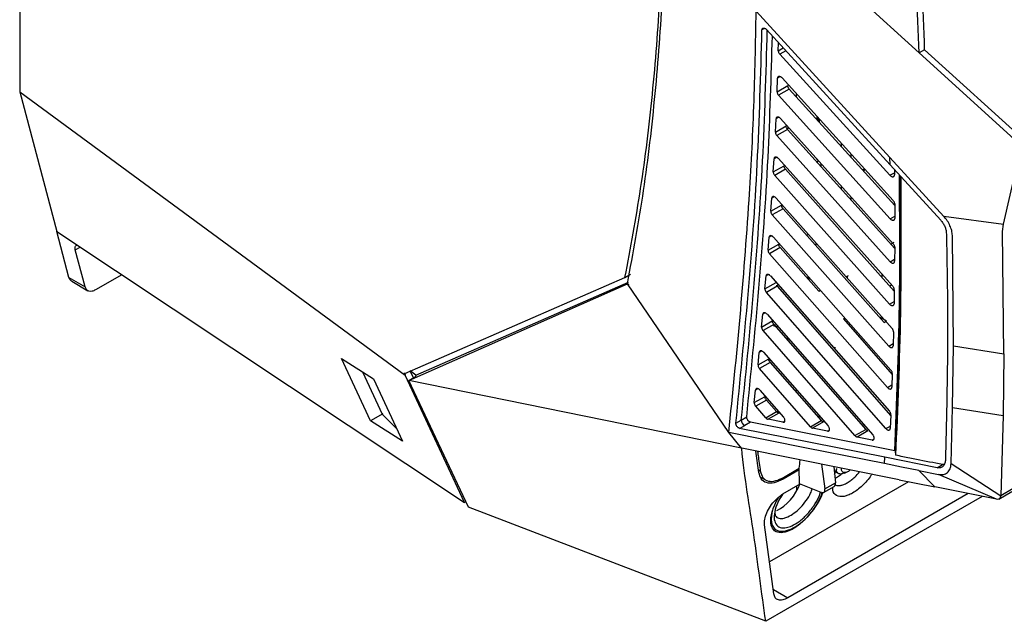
# Model space of a CAD drawing. Extents: x 106 to 315, y 19 to 260.
# Tile 76 of 132: x 116 to 153, y 187 to 210. Entities that reach past the tile are written whole.
import ezdxf

# ---------------------------------------------------------------- set-up
doc = ezdxf.new("R2010")
doc.units = 0
doc.layers.get('0').update_dxf_attribs({"linetype": 'CONTINUOUS'})

msp = doc.modelspace()

# ---------------------------------------------------------------- linework, layer by layer
at = {"color": 7, "linetype": 'CONTINUOUS'}
for p, q in [((116.034, 226.418), (115.989, 206.963)), ((149.776, 208.425), (144.642, 213.086)), ((148.673, 204.505), (143.652, 209.988)), ((144.037, 209.301), (148.677, 204.229)), ((144.481, 208.502), (144.487, 208.809)), ((148.673, 203.831), (144.535, 208.375)), ((149.978, 208.542), (149.776, 208.425)), ((153.62, 204.935), (149.776, 208.425)), ((153.822, 205.051), (149.978, 208.542)), ((144.435, 206.965), (144.452, 207.475)), ((144.621, 207.486), (148.8, 202.881)), ((144.435, 206.965), (144.839, 207.198)), ((115.989, 206.963), (130.462, 196.328)), ((115.989, 206.963), (117.383, 201.718)), ((144.894, 207.069), (144.49, 206.836)), ((148.686, 202.198), (144.49, 206.836)), ((144.894, 207.069), (148.854, 202.695)), ((145.166, 206.769), (145.166, 206.886)), ((145.931, 206.042), (145.931, 205.923)), ((145.952, 206.02), (145.951, 205.901)), ((145.972, 205.998), (145.972, 205.879)), ((144.372, 205.45), (144.395, 205.953)), ((144.372, 205.45), (144.776, 205.683)), ((144.562, 205.962), (148.8, 201.262)), ((144.842, 205.653), (144.842, 205.578)), ((146.02, 205.944), (146.02, 205.825)), ((144.831, 205.553), (144.427, 205.32)), ((148.682, 200.587), (144.427, 205.32)), ((144.831, 205.553), (148.853, 201.08)), ((146.84, 205.041), (146.84, 204.919)), ((152.935, 201.991), (153.62, 204.935)), ((147.214, 204.507), (147.214, 204.629)), ((150.7, 202.29), (148.673, 204.505)), ((148.677, 204.229), (148.673, 204.505)), ((144.294, 203.955), (144.321, 204.452)), ((144.294, 203.955), (144.697, 204.188)), ((144.488, 204.459), (148.785, 199.664)), ((145.924, 204.337), (145.993, 204.376)), ((145.931, 204.445), (145.931, 204.411)), ((145.951, 204.422), (145.951, 204.399)), ((146.08, 204.279), (146.08, 204.163)), ((148.677, 204.229), (150.58, 202.147)), ((144.752, 204.057), (144.348, 203.824)), ((148.662, 198.995), (144.348, 203.824)), ((144.752, 204.057), (148.837, 199.485)), ((147.642, 204.033), (147.716, 204.076)), ((147.656, 204.018), (147.73, 204.061)), ((147.67, 204.003), (147.744, 204.045)), ((148.841, 204.05), (148.844, 203.851)), ((146.84, 203.437), (146.84, 203.319)), ((147.213, 202.904), (147.213, 203.022)), ((144.201, 202.478), (144.233, 202.969)), ((144.201, 202.478), (144.605, 202.711)), ((144.399, 202.975), (148.755, 198.083)), ((148.854, 202.758), (148.856, 202.215)), ((144.659, 202.578), (144.255, 202.345)), ((148.628, 197.421), (144.255, 202.345)), ((144.659, 202.578), (148.455, 198.31)), ((150.7, 202.291), (152.935, 201.991)), ((152.905, 201.727), (152.935, 201.991)), ((117.383, 201.718), (132.698, 191.548)), ((117.84, 199.999), (117.383, 201.718)), ((151.057, 197.433), (151.019, 201.571)), ((152.954, 197.128), (152.905, 201.727)), ((144.096, 201.017), (144.132, 201.502)), ((144.096, 201.017), (144.499, 201.25)), ((144.298, 201.507), (148.712, 196.52)), ((148.816, 201.302), (148.709, 201.24)), ((118.446, 199.648), (118.078, 201.031)), ((144.553, 201.116), (144.15, 200.883)), ((148.582, 195.863), (144.15, 200.883)), ((144.553, 201.116), (146.009, 199.48)), ((148.854, 201.137), (148.85, 200.602)), ((119.823, 200.098), (118.836, 199.527)), ((138.723, 199.996), (138.925, 200.113)), ((148.374, 200.123), (148.373, 200.003)), ((117.84, 199.999), (118.446, 199.648)), ((117.943, 199.852), (118.551, 199.499)), ((130.45, 196.385), (138.723, 199.996)), ((130.604, 196.132), (138.814, 199.76)), ((130.869, 196.327), (138.854, 199.815)), ((142.622, 194.174), (138.814, 199.76)), ((138.832, 199.733), (138.876, 199.759)), ((143.98, 199.57), (144.02, 200.051)), ((144.184, 200.054), (148.656, 194.973)), ((144.418, 199.691), (144.475, 199.724)), ((145.706, 199.916), (145.539, 200.008)), ((147.103, 200.057), (147.033, 200.017)), ((147.082, 199.962), (147.082, 200.045)), ((148.665, 199.677), (148.736, 199.718)), ((148.666, 199.676), (148.737, 199.717)), ((144.437, 199.668), (144.034, 199.435)), ((148.522, 194.321), (144.034, 199.435)), ((144.437, 199.668), (144.418, 199.691)), ((144.437, 199.668), (148.706, 194.804)), ((146.009, 199.48), (146.064, 199.512)), ((148.838, 199.537), (148.829, 199.008)), ((143.854, 198.135), (143.897, 198.612)), ((144.061, 198.614), (148.029, 194.088)), ((143.854, 198.135), (144.257, 198.368)), ((144.311, 198.232), (143.908, 197.999)), ((144.311, 198.232), (147.763, 194.293)), ((146.927, 198.442), (146.982, 198.474)), ((146.927, 198.442), (148.763, 196.349)), ((148.545, 198.362), (148.28, 198.507)), ((148.455, 198.31), (148.545, 198.362)), ((147.359, 194.06), (143.908, 197.999)), ((148.808, 197.956), (148.795, 197.432)), ((144.839, 197.727), (144.839, 197.629)), ((143.72, 196.71), (143.766, 197.184)), ((143.929, 197.186), (146.354, 194.42)), ((146.567, 197.347), (146.617, 197.376)), ((151.029, 195.117), (151.057, 197.433)), ((151.057, 197.433), (152.954, 197.128)), ((152.954, 197.128), (152.926, 194.812)), ((128.082, 196.95), (129.279, 196.186)), ((129.17, 194.607), (128.082, 196.95)), ((143.72, 196.71), (144.123, 196.943)), ((144.176, 196.806), (143.773, 196.574)), ((144.202, 196.875), (144.149, 196.844)), ((144.176, 196.806), (146.088, 194.626)), ((128.864, 196.451), (129.602, 194.868)), ((130.452, 196.378), (130.411, 196.401)), ((130.45, 196.385), (130.462, 196.328)), ((130.869, 196.327), (130.656, 196.484)), ((130.775, 196.23), (130.656, 196.484)), ((145.685, 194.393), (143.773, 196.574)), ((148.764, 196.391), (148.747, 195.873)), ((129.279, 196.186), (130.37, 193.844)), ((132.698, 191.548), (130.462, 196.328)), ((130.604, 196.132), (130.885, 196.294)), ((143.105, 193.58), (130.604, 196.132)), ((132.843, 191.37), (130.604, 196.132)), ((130.885, 196.293), (130.869, 196.327)), ((144.839, 196.148), (144.839, 196.122)), ((143.579, 195.295), (143.627, 195.766)), ((143.79, 195.767), (144.679, 194.753)), ((145.162, 195.73), (145.162, 195.78)), ((143.579, 195.295), (143.982, 195.527)), ((144.035, 195.39), (143.632, 195.158)), ((144.035, 195.39), (144.413, 194.959)), ((144.011, 194.726), (143.632, 195.158)), ((144.011, 194.726), (144.413, 194.959)), ((144.501, 194.902), (144.098, 194.67)), ((144.455, 195.008), (144.441, 194.932)), ((150.971, 193.006), (151.029, 195.117)), ((151.029, 195.117), (152.926, 194.812)), ((129.631, 194.874), (129.17, 194.607)), ((130.37, 193.844), (129.17, 194.607)), ((130.149, 194.318), (129.602, 194.868)), ((142.889, 194.524), (143.091, 194.641)), ((143.091, 194.641), (143.294, 194.758)), ((143.435, 194.564), (143.219, 194.44)), ((148.855, 193.483), (143.435, 194.564)), ((144.656, 194.558), (144.098, 194.67)), ((145.685, 194.393), (146.088, 194.626)), ((146.175, 194.569), (145.772, 194.336)), ((145.949, 194.784), (146.058, 194.757)), ((148.708, 194.843), (148.687, 194.33)), ((152.926, 194.812), (152.835, 191.801)), ((143.105, 193.58), (142.622, 194.174)), ((143.029, 194.33), (143.219, 194.44)), ((148.48, 193.244), (143.029, 194.33)), ((146.33, 194.225), (145.772, 194.336)), ((147.359, 194.06), (147.763, 194.293)), ((147.85, 194.236), (147.447, 194.003)), ((147.699, 194.465), (147.642, 194.432)), ((148.005, 193.892), (147.447, 194.003)), ((149.015, 192.399), (143.106, 193.58)), ((143.753, 192.676), (143.64, 193.473)), ((148.855, 193.483), (148.87, 193.48)), ((148.869, 193.48), (148.886, 193.32)), ((148.468, 193.006), (148.48, 193.244)), ((150.444, 192.852), (148.48, 193.244)), ((145.27, 192.777), (144.66, 192.425)), ((144.678, 192.488), (145.269, 192.83)), ((145.278, 192.251), (145.269, 192.83)), ((146.102, 192.981), (146.227, 192.055)), ((146.567, 192.888), (146.63, 192.287)), ((146.632, 192.699), (146.773, 192.618)), ((149.757, 192.748), (150.504, 192.599)), ((150.366, 192.129), (149.757, 192.748)), ((150.444, 192.852), (150.646, 192.969)), ((150.714, 192.971), (150.646, 192.969)), ((150.971, 193.006), (152.835, 191.801)), ((143.817, 192.502), (144.006, 192.393)), ((149.372, 192.328), (144.154, 189.316)), ((149.015, 192.399), (150.366, 192.129)), ((152.679, 191.667), (150.504, 192.599)), ((144.654, 191.866), (145.304, 192.241)), ((145.178, 191.987), (145.178, 192.168)), ((146.094, 191.922), (145.278, 192.251)), ((146.184, 191.923), (146.583, 192.153)), ((146.227, 192.055), (146.63, 192.287)), ((152.679, 191.667), (150.366, 192.129)), ((152.764, 191.674), (153.248, 191.954)), ((153.306, 192.074), (152.835, 191.801)), ((132.746, 191.576), (132.698, 191.548)), ((152.134, 191.776), (144.01, 187.086)), ((151.618, 191.879), (144.841, 187.967)), ((144.01, 187.086), (132.843, 191.37)), ((144.319, 188.111), (143.962, 190.709)), ((144.395, 190.519), (144.404, 190.514))]:
    msp.add_line(p, q, dxfattribs=at)
at = {"color": 8, "linetype": 'CONTINUOUS'}
for p, q in [((143.973, 209.348), (143.868, 209.287)), ((144.481, 208.502), (144.669, 208.611)), ((144.764, 208.507), (144.535, 208.375)), ((144.554, 207.534), (144.452, 207.475)), ((144.495, 206.011), (144.395, 205.953)), ((144.42, 204.508), (144.321, 204.452)), ((148.673, 203.831), (148.843, 203.929)), ((144.33, 203.025), (144.233, 202.969)), ((148.686, 202.198), (148.855, 202.296)), ((144.228, 201.558), (144.132, 201.502)), ((118.078, 201.031), (118.259, 201.136)), ((148.682, 200.587), (148.85, 200.684)), ((144.114, 200.105), (144.02, 200.051)), ((143.98, 199.57), (144.398, 199.811)), ((148.662, 198.995), (148.831, 199.092)), ((143.99, 198.665), (143.897, 198.612)), ((144.819, 197.717), (144.839, 197.729)), ((148.628, 197.421), (148.797, 197.518)), ((143.857, 197.237), (143.766, 197.184)), ((143.717, 195.818), (143.627, 195.766)), ((148.582, 195.863), (148.75, 195.96)), ((144.656, 194.558), (144.699, 194.583)), ((146.33, 194.225), (146.373, 194.25)), ((148.522, 194.321), (148.69, 194.418)), ((148.005, 193.892), (148.045, 193.915)), ((143.74, 192.767), (143.806, 192.729)), ((144.296, 188.282), (144.841, 187.967))]:
    msp.add_line(p, q, dxfattribs=at)
at = {"color": 7, "linetype": 'CONTINUOUS', "flags": 128}
for points in [[(145.62, 201.614), (145.568, 201.589), (145.549, 201.578)], [(145.889, 201.202), (145.892, 201.214), (145.909, 201.282)], [(145.89, 201.2), (145.894, 201.213), (145.911, 201.279)], [(144.839, 197.702), (144.834, 197.707), (144.819, 197.717)], [(148.468, 193.006), (145.545, 193.59), (142.622, 194.174)], [(149.757, 192.748), (149.113, 192.877), (148.468, 193.006)]]:
    msp.add_lwpolyline(points, dxfattribs=at)
at = {"color": 7, "linetype": 'CONTINUOUS'}
for centre, radius, start, end in [((146.649, 197.334), 0.0524, 126.5607, 214.7784), ((143.295, 194.629), 0.204, 176.6414, 248.1882)]:
    msp.add_arc(centre, radius, start, end, dxfattribs=at)
for centre, major_axis, ratio, start_param, end_param in [((144.625, 192.033), (0.622, 0.793), 0.482523, 3.885448, 5.314503), ((146.067, 192.119), (-0.118, 0.196), 0.570312, 2.493544, 4.064341), ((146.471, 192.352), (-0.111, 0.2), 0.584183, 3.152633, 4.085903), ((145.232, 191.645), (0.867, 1.104), 0.482523, 1.84277, 3.885448), ((145.232, 191.645), (0.867, 1.104), 0.482523, 3.885448, 5.303946)]:
    msp.add_ellipse(centre, major_axis=major_axis, ratio=ratio, start_param=start_param, end_param=end_param, dxfattribs=at)
for points, knots in [([(149.776, 208.425), (149.713, 210.008), (149.585, 213.175), (149.263, 216.435), (149.102, 218.065)], [0, 0, 0, 0, 0.49999, 1, 1, 1, 1]), ([(149.978, 208.542), (149.915, 210.125), (149.787, 213.291), (149.465, 216.551), (149.304, 218.181)], [0, 0, 0, 0, 0.49999, 1, 1, 1, 1]), ([(153.822, 205.051), (153.718, 207.068), (153.508, 211.1), (153.068, 215.24), (152.848, 217.31)], [0, 0, 0, 0, 0.500001, 1, 1, 1, 1]), ([(138.814, 199.76), (139.028, 200.918), (139.458, 203.235), (139.881, 206.885), (140.164, 210.635), (140.225, 213.22), (140.255, 214.513)], [0, 0, 0, 0, 0.249996, 0.500005, 0.749996, 1, 1, 1, 1]), ([(138.723, 199.996), (138.93, 201.101), (139.349, 203.332), (139.776, 206.874), (140.073, 210.588), (140.144, 213.175), (140.179, 214.484)], [0, 0, 0, 0, 0.242898, 0.490219, 0.741918, 1, 1, 1, 1]), ([(142.622, 194.174), (142.769, 195.615), (143.061, 198.498), (143.376, 202.579), (143.585, 206.403), (143.629, 208.793), (143.652, 209.988)], [0, 0, 0, 0, 0.279995, 0.559993, 0.780009, 1, 1, 1, 1]), ([(143.868, 209.287), (143.869, 209.297), (143.871, 209.315), (143.882, 209.337), (143.901, 209.352), (143.925, 209.359), (143.953, 209.356), (143.982, 209.346), (144.011, 209.327), (144.029, 209.31), (144.037, 209.301)], [0, 0, 0, 0, 0.118887, 0.24148, 0.367856, 0.498095, 0.624903, 0.74975, 0.874906, 1, 1, 1, 1]), ([(142.889, 194.524), (143.048, 196.129), (143.366, 199.339), (143.727, 204.24), (143.821, 207.605), (143.868, 209.287)], [0, 0, 0, 0, 0.333168, 0.666497, 1, 1, 1, 1]), ([(143.294, 194.758), (143.453, 196.364), (143.771, 199.575), (144.124, 204.324), (144.215, 207.533), (144.258, 209.06)], [0, 0, 0, 0, 0.34389, 0.687788, 1, 1, 1, 1]), ([(144.481, 208.502), (144.481, 208.493), (144.482, 208.474), (144.492, 208.442), (144.509, 208.407), (144.526, 208.386), (144.535, 208.375)], [0, 0, 0, 0, 0.2243, 0.4618, 0.720349, 1, 1, 1, 1]), ([(144.621, 207.486), (144.613, 207.494), (144.599, 207.508), (144.573, 207.527), (144.542, 207.541), (144.511, 207.544), (144.485, 207.538), (144.467, 207.523), (144.455, 207.502), (144.453, 207.484), (144.452, 207.475)], [0, 0, 0, 0, 0.108189, 0.203384, 0.354233, 0.499683, 0.631277, 0.758472, 0.88135, 1, 1, 1, 1]), ([(144.894, 207.069), (144.885, 207.08), (144.869, 207.1), (144.851, 207.134), (144.84, 207.167), (144.839, 207.188), (144.839, 207.198)], [0, 0, 0, 0, 0.270303, 0.500657, 0.75389, 1, 1, 1, 1]), ([(144.435, 206.965), (144.435, 206.956), (144.436, 206.937), (144.446, 206.904), (144.463, 206.869), (144.481, 206.847), (144.49, 206.836)], [0, 0, 0, 0, 0.224419, 0.460714, 0.719205, 1, 1, 1, 1]), ([(144.562, 205.962), (144.555, 205.97), (144.542, 205.983), (144.516, 206.002), (144.486, 206.017), (144.454, 206.021), (144.428, 206.015), (144.41, 206), (144.398, 205.98), (144.396, 205.962), (144.395, 205.953)], [0, 0, 0, 0, 0.104415, 0.196912, 0.345626, 0.499667, 0.631007, 0.758123, 0.881098, 1, 1, 1, 1]), ([(144.831, 205.553), (144.822, 205.564), (144.805, 205.584), (144.788, 205.619), (144.777, 205.652), (144.776, 205.673), (144.776, 205.683)], [0, 0, 0, 0, 0.271038, 0.500615, 0.753818, 1, 1, 1, 1]), ([(144.372, 205.45), (144.372, 205.441), (144.373, 205.422), (144.383, 205.389), (144.4, 205.353), (144.417, 205.331), (144.427, 205.32)], [0, 0, 0, 0, 0.224611, 0.459644, 0.718102, 1, 1, 1, 1]), ([(144.488, 204.459), (144.475, 204.472), (144.452, 204.495), (144.413, 204.513), (144.381, 204.518), (144.355, 204.512), (144.337, 204.498), (144.325, 204.478), (144.323, 204.46), (144.321, 204.452)], [0, 0, 0, 0, 0.190866, 0.33796, 0.499212, 0.630433, 0.757598, 0.880767, 1, 1, 1, 1]), ([(144.752, 204.057), (144.743, 204.068), (144.726, 204.088), (144.709, 204.123), (144.698, 204.157), (144.698, 204.178), (144.697, 204.188)], [0, 0, 0, 0, 0.271874, 0.500556, 0.75376, 1, 1, 1, 1]), ([(144.294, 203.955), (144.294, 203.946), (144.294, 203.927), (144.304, 203.893), (144.321, 203.857), (144.339, 203.835), (144.348, 203.824)], [0, 0, 0, 0, 0.22478, 0.458606, 0.717001, 1, 1, 1, 1]), ([(148.673, 203.831), (148.682, 203.823), (148.7, 203.805), (148.73, 203.786), (148.759, 203.776), (148.787, 203.774), (148.812, 203.782), (148.83, 203.797), (148.842, 203.82), (148.844, 203.841), (148.844, 203.851)], [0, 0, 0, 0, 0.124678, 0.249391, 0.374141, 0.498925, 0.620707, 0.744733, 0.871126, 1, 1, 1, 1]), ([(148.855, 193.483), (148.929, 195.296), (149.068, 198.7), (149.043, 202.204), (149.031, 203.842)], [0, 0, 0, 0, 0.532558, 1, 1, 1, 1]), ([(149.055, 203.815), (149.065, 202.18), (149.086, 198.684), (148.944, 195.288), (148.869, 193.48)], [0, 0, 0, 0, 0.467517, 1, 1, 1, 1]), ([(149.08, 203.788), (149.088, 202.075), (149.104, 198.536), (148.96, 195.095), (148.886, 193.32)], [0, 0, 0, 0, 0.483954, 1, 1, 1, 1]), ([(144.399, 202.975), (144.387, 202.987), (144.364, 203.01), (144.326, 203.029), (144.294, 203.034), (144.267, 203.028), (144.249, 203.015), (144.237, 202.995), (144.235, 202.977), (144.233, 202.969)], [0, 0, 0, 0, 0.186481, 0.332099, 0.499242, 0.630228, 0.757312, 0.880541, 1, 1, 1, 1]), ([(144.659, 202.578), (144.649, 202.59), (144.631, 202.612), (144.614, 202.649), (144.605, 202.683), (144.605, 202.702), (144.605, 202.711)], [0, 0, 0, 0, 0.2837, 0.544915, 0.783689, 1, 1, 1, 1]), ([(148.854, 202.758), (148.853, 202.767), (148.852, 202.786), (148.842, 202.817), (148.825, 202.851), (148.809, 202.871), (148.8, 202.881)], [0, 0, 0, 0, 0.226936, 0.469146, 0.72681, 1, 1, 1, 1]), ([(144.201, 202.478), (144.201, 202.469), (144.201, 202.45), (144.21, 202.417), (144.228, 202.38), (144.246, 202.357), (144.255, 202.345)], [0, 0, 0, 0, 0.21534, 0.453775, 0.715325, 1, 1, 1, 1]), ([(151.019, 201.571), (151.014, 201.631), (151.002, 201.751), (150.933, 201.94), (150.835, 202.127), (150.745, 202.236), (150.7, 202.291)], [0, 0, 0, 0, 0.249995, 0.500026, 0.750003, 1, 1, 1, 1]), ([(148.686, 202.198), (148.695, 202.189), (148.713, 202.171), (148.742, 202.153), (148.771, 202.142), (148.799, 202.14), (148.823, 202.147), (148.841, 202.162), (148.853, 202.185), (148.855, 202.205), (148.856, 202.215)], [0, 0, 0, 0, 0.124701, 0.249431, 0.374181, 0.498956, 0.620529, 0.744494, 0.870938, 1, 1, 1, 1]), ([(150.58, 202.147), (150.61, 202.111), (150.67, 202.038), (150.736, 201.915), (150.781, 201.788), (150.788, 201.707), (150.792, 201.667)], [0, 0, 0, 0, 0.25016, 0.499053, 0.747035, 1, 1, 1, 1]), ([(144.298, 201.507), (144.285, 201.519), (144.263, 201.541), (144.225, 201.561), (144.193, 201.567), (144.167, 201.561), (144.148, 201.548), (144.136, 201.528), (144.134, 201.511), (144.132, 201.502)], [0, 0, 0, 0, 0.182762, 0.327138, 0.499238, 0.630058, 0.757082, 0.880377, 1, 1, 1, 1]), ([(150.792, 201.667), (150.793, 201.611), (150.797, 201.454), (150.808, 200.955), (150.833, 199.569), (150.851, 196.859), (150.791, 194.531), (150.755, 193.124)], [0, 0, 0, 0, 0.019277, 0.054463, 0.172561, 0.499988, 1, 1, 1, 1]), ([(118.078, 201.031), (118.074, 201.054), (118.064, 201.098), (118.072, 201.158), (118.103, 201.193), (118.135, 201.207), (118.154, 201.205), (118.156, 201.205)], [0, 0, 0, 0, 0.227261, 0.453716, 0.776978, 0.97898, 1, 1, 1, 1]), ([(144.553, 201.116), (144.544, 201.127), (144.527, 201.148), (144.51, 201.184), (144.499, 201.218), (144.499, 201.239), (144.499, 201.25)], [0, 0, 0, 0, 0.2736777, 0.500488, 0.7536799, 1, 1, 1, 1]), ([(148.854, 201.137), (148.853, 201.147), (148.852, 201.166), (148.842, 201.198), (148.825, 201.231), (148.809, 201.252), (148.8, 201.262)], [0, 0, 0, 0, 0.225969, 0.467906, 0.725898, 1, 1, 1, 1]), ([(144.096, 201.017), (144.096, 201.007), (144.096, 200.988), (144.105, 200.954), (144.122, 200.918), (144.14, 200.895), (144.15, 200.883)], [0, 0, 0, 0, 0.225037, 0.456545, 0.71486, 1, 1, 1, 1]), ([(148.682, 200.587), (148.684, 200.585), (148.689, 200.579), (148.706, 200.562), (148.734, 200.542), (148.77, 200.53), (148.8, 200.529), (148.823, 200.539), (148.839, 200.556), (148.848, 200.577), (148.849, 200.594), (148.85, 200.602)], [0, 0, 0, 0, 0.029369, 0.079633, 0.242141, 0.395651, 0.53399, 0.663564, 0.784397, 0.896527, 1, 1, 1, 1]), ([(144.184, 200.054), (144.172, 200.066), (144.151, 200.088), (144.113, 200.108), (144.081, 200.114), (144.054, 200.109), (144.036, 200.095), (144.024, 200.076), (144.021, 200.059), (144.02, 200.051)], [0, 0, 0, 0, 0.179566, 0.322869, 0.499262, 0.629858, 0.756816, 0.880179, 1, 1, 1, 1]), ([(117.947, 199.857), (117.928, 199.867), (117.877, 199.894), (117.854, 199.959), (117.84, 199.999)], [0, 0, 0, 0, 0.37371, 1, 1, 1, 1]), ([(118.836, 199.527), (118.791, 199.507), (118.703, 199.466), (118.586, 199.474), (118.492, 199.531), (118.461, 199.609), (118.446, 199.648)], [0, 0, 0, 0, 0.25, 0.5, 0.750001, 1, 1, 1, 1]), ([(143.98, 199.57), (143.98, 199.56), (143.98, 199.541), (143.989, 199.507), (144.006, 199.47), (144.024, 199.447), (144.034, 199.435)], [0, 0, 0, 0, 0.225069, 0.455489, 0.713808, 1, 1, 1, 1]), ([(148.838, 199.537), (148.837, 199.547), (148.836, 199.566), (148.826, 199.598), (148.81, 199.632), (148.793, 199.653), (148.785, 199.664)], [0, 0, 0, 0, 0.225096, 0.466733, 0.725029, 1, 1, 1, 1]), ([(148.662, 198.995), (148.671, 198.986), (148.688, 198.968), (148.717, 198.95), (148.745, 198.939), (148.772, 198.936), (148.795, 198.942), (148.813, 198.956), (148.826, 198.978), (148.828, 198.998), (148.829, 199.008)], [0, 0, 0, 0, 0.124933, 0.249877, 0.374829, 0.499794, 0.616903, 0.739252, 0.866933, 1, 1, 1, 1]), ([(144.061, 198.614), (144.049, 198.626), (144.028, 198.648), (143.991, 198.668), (143.958, 198.674), (143.932, 198.669), (143.914, 198.656), (143.901, 198.637), (143.899, 198.62), (143.897, 198.612)], [0, 0, 0, 0, 0.1768, 0.31917, 0.499272, 0.629665, 0.756551, 0.879979, 1, 1, 1, 1]), ([(144.311, 198.232), (144.301, 198.244), (144.283, 198.267), (144.266, 198.305), (144.257, 198.339), (144.257, 198.358), (144.257, 198.368)], [0, 0, 0, 0, 0.28712, 0.549476, 0.787108, 1, 1, 1, 1]), ([(143.854, 198.135), (143.854, 198.126), (143.854, 198.107), (143.863, 198.073), (143.88, 198.035), (143.898, 198.011), (143.908, 197.999)], [0, 0, 0, 0, 0.21191, 0.449213, 0.711908, 1, 1, 1, 1]), ([(144.284, 198.195), (144.313, 198.181), (144.358, 198.158), (144.413, 198.159), (144.434, 198.159)], [0, 0, 0, 0, 0.617922, 1, 1, 1, 1]), ([(148.808, 197.956), (148.807, 197.965), (148.806, 197.984), (148.797, 198.017), (148.78, 198.052), (148.763, 198.073), (148.755, 198.083)], [0, 0, 0, 0, 0.224241, 0.465618, 0.724191, 1, 1, 1, 1]), ([(143.929, 197.186), (143.918, 197.197), (143.897, 197.218), (143.86, 197.239), (143.827, 197.246), (143.801, 197.241), (143.783, 197.228), (143.77, 197.209), (143.767, 197.192), (143.766, 197.184)], [0, 0, 0, 0, 0.17435, 0.315901, 0.499286, 0.629475, 0.756301, 0.879792, 1, 1, 1, 1]), ([(148.628, 197.421), (148.637, 197.412), (148.654, 197.394), (148.684, 197.375), (148.714, 197.364), (148.742, 197.362), (148.765, 197.37), (148.782, 197.386), (148.792, 197.407), (148.794, 197.424), (148.795, 197.433)], [0, 0, 0, 0, 0.125704, 0.251452, 0.389295, 0.523337, 0.651401, 0.773507, 0.889692, 1, 1, 1, 1]), ([(144.176, 196.806), (144.167, 196.819), (144.148, 196.842), (144.131, 196.881), (144.122, 196.915), (144.123, 196.934), (144.123, 196.943)], [0, 0, 0, 0, 0.288208, 0.550952, 0.788211, 1, 1, 1, 1]), ([(143.72, 196.71), (143.72, 196.701), (143.72, 196.682), (143.728, 196.648), (143.745, 196.61), (143.764, 196.586), (143.773, 196.574)], [0, 0, 0, 0, 0.2108, 0.447738, 0.710805, 1, 1, 1, 1]), ([(148.764, 196.391), (148.764, 196.401), (148.763, 196.42), (148.754, 196.453), (148.737, 196.488), (148.72, 196.509), (148.712, 196.52)], [0, 0, 0, 0, 0.22342, 0.464522, 0.723368, 1, 1, 1, 1]), ([(143.79, 195.767), (143.779, 195.778), (143.758, 195.799), (143.721, 195.819), (143.689, 195.827), (143.662, 195.822), (143.644, 195.809), (143.631, 195.791), (143.628, 195.774), (143.627, 195.766)], [0, 0, 0, 0, 0.172179, 0.313004, 0.499293, 0.629287, 0.756037, 0.879598, 1, 1, 1, 1]), ([(148.582, 195.863), (148.59, 195.854), (148.607, 195.837), (148.635, 195.818), (148.663, 195.807), (148.69, 195.804), (148.712, 195.81), (148.73, 195.823), (148.743, 195.844), (148.746, 195.863), (148.747, 195.873)], [0, 0, 0, 0, 0.12524, 0.250486, 0.375746, 0.501003, 0.616074, 0.737556, 0.865516, 1, 1, 1, 1]), ([(143.579, 195.295), (143.579, 195.285), (143.579, 195.266), (143.587, 195.232), (143.604, 195.194), (143.623, 195.17), (143.632, 195.158)], [0, 0, 0, 0, 0.225037, 0.452593, 0.710925, 1, 1, 1, 1]), ([(144.035, 195.39), (144.026, 195.402), (144.009, 195.424), (143.992, 195.46), (143.982, 195.495), (143.982, 195.517), (143.982, 195.527)], [0, 0, 0, 0, 0.277431, 0.500352, 0.753626, 1, 1, 1, 1]), ([(144.501, 194.902), (144.489, 194.906), (144.471, 194.911), (144.44, 194.931), (144.424, 194.948), (144.413, 194.959)], [0, 0, 0, 0, 0.394658, 0.619791, 1, 1, 1, 1]), ([(148.708, 194.843), (148.708, 194.852), (148.707, 194.871), (148.698, 194.904), (148.681, 194.94), (148.664, 194.962), (148.656, 194.973)], [0, 0, 0, 0, 0.222611, 0.463458, 0.722578, 1, 1, 1, 1]), ([(143.029, 194.33), (143.025, 194.331), (143.014, 194.334), (142.99, 194.344), (142.959, 194.367), (142.928, 194.401), (142.907, 194.437), (142.894, 194.469), (142.888, 194.499), (142.888, 194.516), (142.889, 194.524)], [0, 0, 0, 0, 0.059603, 0.167094, 0.322239, 0.505633, 0.644688, 0.770972, 0.884479, 1, 1, 1, 1]), ([(143.435, 194.564), (143.424, 194.567), (143.404, 194.573), (143.375, 194.593), (143.352, 194.615), (143.328, 194.645), (143.313, 194.672), (143.305, 194.692), (143.303, 194.697), (143.303, 194.698), (143.302, 194.698), (143.302, 194.698), (143.302, 194.698), (143.302, 194.699), (143.302, 194.699), (143.298, 194.711), (143.293, 194.73), (143.294, 194.749), (143.294, 194.758)], [0, 0, 0, 0, 0.148079, 0.286833, 0.406568, 0.501185, 0.68493, 0.730598, 0.742331, 0.745474, 0.746376, 0.746651, 0.746757, 0.74679, 0.746807, 0.746824, 0.881318, 1, 1, 1, 1]), ([(144.011, 194.726), (144.017, 194.719), (144.031, 194.705), (144.053, 194.688), (144.076, 194.675), (144.091, 194.671), (144.098, 194.67)], [0, 0, 0, 0, 0.249996, 0.500001, 0.75661, 1, 1, 1, 1]), ([(144.656, 194.558), (144.666, 194.558), (144.686, 194.556), (144.709, 194.567), (144.725, 194.586), (144.733, 194.613), (144.732, 194.644), (144.724, 194.678), (144.707, 194.717), (144.688, 194.74), (144.679, 194.753)], [0, 0, 0, 0, 0.1297689, 0.2564708, 0.3801522, 0.5008709, 0.6139667, 0.7283036, 0.856989, 1, 1, 1, 1]), ([(146.175, 194.569), (146.168, 194.571), (146.153, 194.575), (146.13, 194.587), (146.108, 194.604), (146.095, 194.619), (146.088, 194.626)], [0, 0, 0, 0, 0.249998, 0.499995, 0.749997, 1, 1, 1, 1]), ([(145.685, 194.393), (145.692, 194.386), (145.705, 194.371), (145.727, 194.355), (145.75, 194.342), (145.765, 194.338), (145.772, 194.336)], [0, 0, 0, 0, 0.250003, 0.500005, 0.750002, 1, 1, 1, 1]), ([(146.33, 194.225), (146.34, 194.224), (146.36, 194.222), (146.384, 194.234), (146.4, 194.253), (146.407, 194.28), (146.407, 194.311), (146.398, 194.346), (146.381, 194.384), (146.363, 194.408), (146.354, 194.42)], [0, 0, 0, 0, 0.130886, 0.257965, 0.381272, 0.500855, 0.614938, 0.730365, 0.858724, 1, 1, 1, 1]), ([(147.85, 194.236), (147.843, 194.238), (147.828, 194.242), (147.805, 194.255), (147.783, 194.271), (147.77, 194.286), (147.763, 194.293)], [0, 0, 0, 0, 0.2499962, 0.5000104, 0.7499978, 1, 1, 1, 1]), ([(148.522, 194.321), (148.531, 194.313), (148.547, 194.295), (148.576, 194.276), (148.604, 194.264), (148.631, 194.262), (148.654, 194.268), (148.672, 194.282), (148.683, 194.303), (148.685, 194.321), (148.687, 194.33)], [0, 0, 0, 0, 0.122789, 0.250343, 0.383527, 0.50103, 0.632248, 0.759122, 0.881695, 1, 1, 1, 1]), ([(147.359, 194.06), (147.366, 194.053), (147.38, 194.038), (147.402, 194.022), (147.424, 194.009), (147.439, 194.005), (147.447, 194.003)], [0, 0, 0, 0, 0.250002, 0.500007, 0.750004, 1, 1, 1, 1]), ([(148.005, 193.892), (148.014, 193.891), (148.033, 193.889), (148.056, 193.899), (148.073, 193.917), (148.081, 193.944), (148.082, 193.978), (148.073, 194.015), (148.055, 194.054), (148.038, 194.076), (148.029, 194.088)], [0, 0, 0, 0, 0.120131, 0.241583, 0.364388, 0.488588, 0.614216, 0.741305, 0.869892, 1, 1, 1, 1]), ([(144.01, 187.086), (143.934, 187.626), (143.784, 188.707), (143.498, 190.877), (143.219, 192.458), (143.106, 193.579), (143.106, 193.58)], [0, 0, 0, 0, 0.250016, 0.500032, 0.999589, 1, 1, 1, 1]), ([(143.702, 193.461), (143.709, 193.412), (143.744, 193.168), (143.778, 192.924), (143.806, 192.729)], [0, 0, 0, 0, 0.199968, 1, 1, 1, 1]), ([(145.269, 192.83), (145.27, 192.83), (145.282, 192.933), (145.293, 193.037), (145.305, 193.141)], [0, 0, 0, 0, 0.001899, 1, 1, 1, 1]), ([(150.646, 192.969), (150.321, 193.034), (149.826, 193.133), (149.239, 193.249), (148.978, 193.302), (148.886, 193.32)], [0, 0, 0, 0, 0.554399, 0.843585, 1, 1, 1, 1]), ([(150.755, 193.124), (150.749, 193.077), (150.738, 192.986), (150.67, 192.893), (150.571, 192.84), (150.487, 192.848), (150.444, 192.852)], [0, 0, 0, 0, 0.253646, 0.49961, 0.745773, 1, 1, 1, 1]), ([(144.66, 192.425), (144.544, 192.369), (144.313, 192.258), (144.027, 192.271), (143.824, 192.406), (143.776, 192.589), (143.753, 192.676)], [0, 0, 0, 0, 0.254849, 0.509659, 0.765572, 1, 1, 1, 1]), ([(143.806, 192.729), (143.831, 192.637), (143.882, 192.453), (144.096, 192.332), (144.37, 192.337), (144.58, 192.44), (144.678, 192.488)], [0, 0, 0, 0, 0.259723, 0.51951, 0.777635, 1, 1, 1, 1]), ([(146.598, 192.592), (146.609, 192.641), (146.626, 192.715), (146.676, 192.795), (146.693, 192.823)], [0, 0, 0, 0, 0.653883, 1, 1, 1, 1]), ([(146.963, 192.654), (146.928, 192.638), (146.866, 192.611), (146.791, 192.615), (146.717, 192.644), (146.664, 192.696), (146.661, 192.764), (146.661, 192.779)], [0, 0, 0, 0, 0.224449, 0.395585, 0.571673, 0.906788, 1, 1, 1, 1]), ([(146.764, 192.182), (146.78, 192.183), (146.833, 192.188), (146.935, 192.218), (147.071, 192.284), (147.213, 192.379), (147.374, 192.509), (147.475, 192.628), (147.532, 192.696)], [0, 0, 0, 0, 0.073036, 0.248274, 0.420912, 0.593473, 0.768763, 1, 1, 1, 1]), ([(147.179, 192.766), (147.157, 192.748), (147.095, 192.696), (146.995, 192.664), (146.905, 192.678), (146.854, 192.738), (146.855, 192.804), (146.855, 192.831)], [0, 0, 0, 0, 0.130458, 0.366118, 0.601809, 0.83756, 1, 1, 1, 1]), ([(146.961, 192.646), (146.98, 192.654), (147.017, 192.67), (147.054, 192.687), (147.073, 192.695)], [0, 0, 0, 0, 0.499992, 1, 1, 1, 1]), ([(150.504, 192.599), (150.567, 192.593), (150.692, 192.581), (150.84, 192.66), (150.944, 192.799), (150.962, 192.937), (150.97, 193.006)], [0, 0, 0, 0, 0.2493343, 0.4975875, 0.748972, 1, 1, 1, 1]), ([(146.611, 192.469), (146.631, 192.475), (146.695, 192.496), (146.782, 192.553), (146.844, 192.606), (146.856, 192.617)], [0, 0, 0, 0, 0.251247, 0.844546, 1, 1, 1, 1]), ([(147.99, 192.604), (147.981, 192.588), (147.891, 192.431), (147.692, 192.224), (147.454, 192.017), (147.27, 191.895), (147.102, 191.812), (147.002, 191.788), (146.956, 191.777)], [0, 0, 0, 0, 0.036576, 0.364859, 0.529789, 0.694698, 0.859624, 1, 1, 1, 1]), ([(144.839, 191.008), (144.919, 191.051), (145.079, 191.137), (145.324, 191.358), (145.538, 191.618), (145.691, 191.867), (145.735, 192.007), (145.751, 192.061)], [0, 0, 0, 0, 0.213234, 0.426715, 0.642933, 0.863537, 1, 1, 1, 1]), ([(144.985, 190.67), (145.077, 190.719), (145.268, 190.822), (145.563, 191.089), (145.823, 191.416), (146, 191.716), (146.048, 191.881), (146.063, 191.935)], [0, 0, 0, 0, 0.207556, 0.43271, 0.659118, 0.8884, 1, 1, 1, 1]), ([(146.123, 191.931), (146.11, 191.883), (146.076, 191.755), (145.959, 191.536), (145.805, 191.29), (145.623, 191.057), (145.429, 190.853), (145.301, 190.748), (145.244, 190.701)], [0, 0, 0, 0, 0.114803, 0.30377, 0.472865, 0.666597, 0.850617, 1, 1, 1, 1]), ([(146.956, 191.777), (146.949, 191.775), (146.838, 191.756), (146.659, 191.79), (146.521, 191.931), (146.523, 192.081), (146.524, 192.119)], [0, 0, 0, 0, 0.031198, 0.446362, 0.861493, 1, 1, 1, 1]), ([(146.596, 192.243), (146.602, 192.233), (146.633, 192.18), (146.706, 192.181), (146.764, 192.182)], [0, 0, 0, 0, 0.204568, 1, 1, 1, 1]), ([(143.962, 190.709), (143.96, 190.776), (143.957, 190.909), (144.041, 191.16), (144.181, 191.414), (144.366, 191.644), (144.532, 191.791), (144.627, 191.85), (144.654, 191.866)], [0, 0, 0, 0, 0.186556, 0.373117, 0.559412, 0.744394, 0.927605, 1, 1, 1, 1]), ([(144.656, 191.867), (144.603, 191.789), (144.472, 191.594), (144.352, 191.275), (144.308, 190.96), (144.373, 190.723), (144.538, 190.595), (144.755, 190.583), (144.919, 190.645), (144.985, 190.67)], [0, 0, 0, 0, 0.105108, 0.26196, 0.421001, 0.579557, 0.73724, 0.892412, 1, 1, 1, 1]), ([(152.835, 191.801), (152.831, 191.778), (152.825, 191.733), (152.793, 191.69), (152.746, 191.662), (152.704, 191.665), (152.679, 191.667)], [0, 0, 0, 0, 0.262263, 0.50001, 0.702754, 1, 1, 1, 1]), ([(145.244, 190.701), (145.231, 190.691), (145.148, 190.628), (144.941, 190.497), (144.648, 190.393), (144.372, 190.429), (144.234, 190.592), (144.19, 190.81), (144.194, 191.01), (144.244, 191.178), (144.266, 191.251)], [0, 0, 0, 0, 0.019938, 0.12473, 0.309351, 0.485042, 0.683186, 0.774248, 0.901192, 1, 1, 1, 1]), ([(144.347, 191.16), (144.354, 191.12), (144.373, 191.017), (144.497, 190.943), (144.666, 190.941), (144.791, 190.99), (144.839, 191.008)], [0, 0, 0, 0, 0.196661, 0.508072, 0.812834, 1, 1, 1, 1]), ([(144.841, 187.967), (144.775, 187.935), (144.641, 187.871), (144.476, 187.878), (144.36, 187.956), (144.332, 188.061), (144.319, 188.111)], [0, 0, 0, 0, 0.254768, 0.509498, 0.765341, 1, 1, 1, 1])]:
    msp.add_open_spline(points, degree=3, knots=knots, dxfattribs=at)
at = {"color": 8, "linetype": 'CONTINUOUS'}
msp.add_open_spline([(143.091, 194.641), (143.25, 196.246), (143.569, 199.456), (143.927, 204.312), (144.021, 207.632), (144.067, 209.269)], degree=3, knots=[0, 0, 0, 0, 0.336196, 0.672555, 1, 1, 1, 1], dxfattribs=at)

doc.saveas('drawing.dxf')
